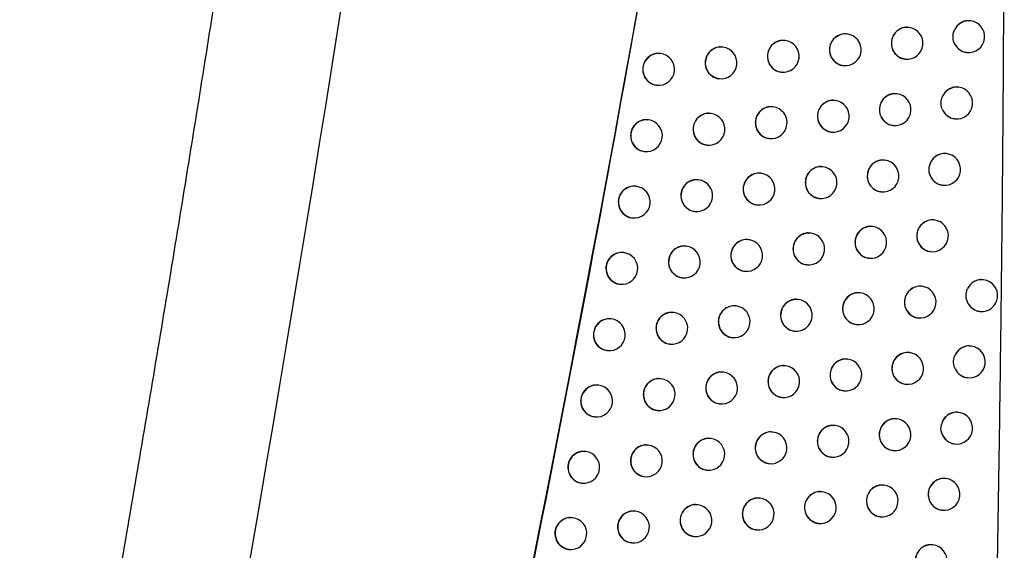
# Model space of a CAD drawing. Header units: millimetres. Extents: x 15231 to 16570, y 10019 to 11489.
# Tile 14 of 206: x 15767 to 15798, y 10642 to 10659. Entities that reach past the tile are written whole.
import ezdxf

# ---------------------------------------------------------------- set-up
doc = ezdxf.new("R2010")
doc.units = ezdxf.units.MM

msp = doc.modelspace()

# ---------------------------------------------------------------- linework, layer by layer
at = {"color": 7, "linetype": 'Continuous', "lineweight": 25}
for p, q in [((15797.175, 10659.02), (15797.166, 10659.021)), ((15793.294, 10658.606), (15793.285, 10658.607)), ((15795.238, 10658.813), (15795.229, 10658.814)), ((15791.344, 10658.401), (15791.336, 10658.402)), ((15787.425, 10657.992), (15787.418, 10657.993)), ((15789.388, 10658.196), (15789.38, 10658.197)), ((15797.05, 10658.027), (15797.056, 10658.027)), ((15795.112, 10657.82), (15795.119, 10657.82)), ((15791.218, 10657.409), (15791.225, 10657.408)), ((15793.168, 10657.614), (15793.175, 10657.613)), ((15789.262, 10657.204), (15789.269, 10657.203)), ((15787.299, 10657), (15787.306, 10656.999)), ((15794.861, 10656.727), (15794.853, 10656.728)), ((15796.8, 10656.933), (15796.792, 10656.934)), ((15792.916, 10656.52), (15792.908, 10656.521)), ((15789.008, 10656.11), (15789, 10656.111)), ((15790.965, 10656.315), (15790.957, 10656.316)), ((15787.045, 10655.907), (15787.037, 10655.907)), ((15796.675, 10655.941), (15796.681, 10655.941)), ((15792.791, 10655.528), (15792.797, 10655.528)), ((15794.736, 10655.734), (15794.742, 10655.734)), ((15790.839, 10655.323), (15790.846, 10655.322)), ((15786.919, 10654.914), (15786.926, 10654.914)), ((15788.882, 10655.118), (15788.889, 10655.118)), ((15794.481, 10654.641), (15794.472, 10654.642)), ((15796.421, 10654.848), (15796.412, 10654.849)), ((15792.534, 10654.436), (15792.526, 10654.436)), ((15788.624, 10654.026), (15788.616, 10654.027)), ((15790.582, 10654.23), (15790.574, 10654.231)), ((15786.659, 10653.822), (15786.652, 10653.823)), ((15794.355, 10653.649), (15794.362, 10653.649)), ((15796.296, 10653.856), (15796.302, 10653.855)), ((15792.409, 10653.443), (15792.415, 10653.443)), ((15788.498, 10653.034), (15788.505, 10653.033)), ((15790.456, 10653.238), (15790.463, 10653.237)), ((15786.533, 10652.83), (15786.54, 10652.829)), ((15796.037, 10652.764), (15796.028, 10652.765)), ((15794.095, 10652.557), (15794.087, 10652.558)), ((15790.194, 10652.146), (15790.186, 10652.147)), ((15792.148, 10652.351), (15792.139, 10652.352)), ((15788.235, 10651.942), (15788.227, 10651.943)), ((15795.912, 10651.772), (15795.918, 10651.771)), ((15786.27, 10651.738), (15786.262, 10651.739)), ((15793.97, 10651.565), (15793.976, 10651.564)), ((15790.068, 10651.154), (15790.075, 10651.153)), ((15792.022, 10651.359), (15792.029, 10651.358)), ((15788.109, 10650.95), (15788.116, 10650.949)), ((15797.586, 10650.887), (15797.577, 10650.888)), ((15786.144, 10650.746), (15786.151, 10650.745)), ((15795.648, 10650.68), (15795.64, 10650.681)), ((15791.757, 10650.268), (15791.748, 10650.269)), ((15793.705, 10650.474), (15793.697, 10650.475)), ((15789.802, 10650.063), (15789.794, 10650.064)), ((15785.875, 10649.655), (15785.868, 10649.656)), ((15787.842, 10649.859), (15787.834, 10649.86)), ((15795.523, 10649.688), (15795.529, 10649.687)), ((15797.461, 10649.895), (15797.467, 10649.894)), ((15793.58, 10649.482), (15793.586, 10649.481)), ((15789.676, 10649.071), (15789.683, 10649.07)), ((15791.631, 10649.276), (15791.638, 10649.275)), ((15785.749, 10648.663), (15785.756, 10648.662)), ((15787.716, 10648.867), (15787.723, 10648.866)), ((15797.194, 10648.804), (15797.185, 10648.805)), ((15793.311, 10648.391), (15793.303, 10648.392)), ((15795.255, 10648.597), (15795.247, 10648.598)), ((15791.361, 10648.186), (15791.353, 10648.187)), ((15787.444, 10647.777), (15787.436, 10647.778)), ((15789.405, 10647.981), (15789.397, 10647.982)), ((15797.069, 10647.812), (15797.075, 10647.811)), ((15785.477, 10647.573), (15785.469, 10647.574)), ((15795.13, 10647.605), (15795.136, 10647.604)), ((15791.235, 10647.194), (15791.242, 10647.193)), ((15793.186, 10647.399), (15793.192, 10647.398)), ((15789.279, 10646.989), (15789.286, 10646.988)), ((15785.351, 10646.581), (15785.358, 10646.58)), ((15787.318, 10646.785), (15787.325, 10646.784)), ((15794.858, 10646.515), (15794.849, 10646.516)), ((15796.798, 10646.722), (15796.789, 10646.723)), ((15792.912, 10646.309), (15792.904, 10646.31)), ((15789.004, 10645.899), (15788.996, 10645.9)), ((15790.961, 10646.104), (15790.953, 10646.105)), ((15787.042, 10645.695), (15787.034, 10645.696)), ((15796.673, 10645.73), (15796.679, 10645.729)), ((15785.074, 10645.492), (15785.066, 10645.493)), ((15792.787, 10645.317), (15792.793, 10645.317)), ((15794.732, 10645.523), (15794.739, 10645.523)), ((15790.835, 10645.112), (15790.842, 10645.111)), ((15786.916, 10644.703), (15786.923, 10644.702)), ((15788.878, 10644.907), (15788.885, 10644.906)), ((15796.397, 10644.641), (15796.388, 10644.642)), ((15784.948, 10644.5), (15784.955, 10644.499)), ((15794.456, 10644.434), (15794.447, 10644.435)), ((15790.556, 10644.023), (15790.548, 10644.024)), ((15792.509, 10644.229), (15792.501, 10644.23)), ((15788.599, 10643.819), (15788.591, 10643.82)), ((15784.666, 10643.412), (15784.659, 10643.412)), ((15786.635, 10643.615), (15786.627, 10643.616)), ((15794.33, 10643.442), (15794.337, 10643.442)), ((15796.272, 10643.649), (15796.278, 10643.648)), ((15792.383, 10643.236), (15792.39, 10643.236)), ((15788.473, 10642.827), (15788.48, 10642.826)), ((15790.431, 10643.031), (15790.437, 10643.03)), ((15786.509, 10642.623), (15786.516, 10642.622)), ((15795.992, 10642.561), (15795.983, 10642.562)), ((15784.54, 10642.42), (15784.547, 10642.419))]:
    msp.add_line(p, q, dxfattribs=at)
for centre, radius, start, end in [((15797.117, 10658.529), 0.494, 83.2971, 155.4243), ((15797.116, 10658.523), 0.5, 263.1656, 83.1656), ((15793.238, 10658.109), 0.5, 83.6046, 262.7266), ((15793.234, 10658.11), 0.5, 263.1656, 83.1656), ((15795.182, 10658.316), 0.5, 83.6046, 262.7266), ((15795.178, 10658.316), 0.5, 263.1656, 83.1656), ((15791.288, 10657.904), 0.5, 83.6046, 262.7266), ((15791.284, 10657.904), 0.5, 263.1656, 83.1656), ((15797.115, 10658.515), 0.492, 209.5422, 263.1087), ((15787.37, 10657.495), 0.5, 83.6046, 262.7266), ((15787.366, 10657.495), 0.5, 263.1656, 83.1656), ((15789.332, 10657.699), 0.5, 83.6046, 262.7266), ((15789.328, 10657.7), 0.5, 263.1656, 83.1656), ((15794.806, 10656.23), 0.5, 83.6046, 262.7266), ((15794.802, 10656.23), 0.5, 263.1656, 83.1656), ((15796.743, 10656.441), 0.495, 83.3543, 160.9742), ((15796.741, 10656.437), 0.5, 263.1656, 83.1656), ((15792.861, 10656.024), 0.5, 83.6046, 262.7266), ((15792.857, 10656.024), 0.5, 263.1656, 83.1656), ((15788.952, 10655.614), 0.5, 83.6046, 262.7266), ((15788.948, 10655.614), 0.5, 263.1656, 83.1656), ((15790.909, 10655.818), 0.5, 83.6046, 262.7266), ((15790.906, 10655.819), 0.5, 263.1656, 83.1656), ((15796.741, 10656.43), 0.493, 203.9342, 263.0709), ((15786.989, 10655.41), 0.5, 83.6046, 262.7266), ((15786.985, 10655.41), 0.5, 263.1656, 83.1656), ((15796.364, 10654.355), 0.496, 83.4202, 169.1722), ((15794.425, 10654.145), 0.5, 83.6046, 262.7266), ((15794.421, 10654.145), 0.5, 263.1656, 83.1656), ((15796.361, 10654.352), 0.5, 263.1656, 83.1656), ((15790.526, 10653.733), 0.5, 83.6046, 262.7266), ((15792.478, 10653.939), 0.5, 83.6046, 262.7266), ((15792.475, 10653.939), 0.5, 263.1656, 83.1656), ((15788.568, 10653.529), 0.5, 83.6046, 262.7266), ((15788.564, 10653.529), 0.5, 263.1656, 83.1656), ((15790.522, 10653.734), 0.5, 263.1656, 83.1656), ((15796.362, 10654.346), 0.494, 195.6874, 263.0168), ((15786.604, 10653.325), 0.5, 83.6046, 262.7266), ((15786.6, 10653.326), 0.5, 263.1656, 83.1656), ((15795.981, 10652.267), 0.5, 83.6046, 262.7266), ((15795.977, 10652.267), 0.5, 263.1656, 83.1656), ((15794.04, 10652.06), 0.5, 83.6046, 262.7266), ((15794.036, 10652.061), 0.5, 263.1656, 83.1656), ((15790.138, 10651.649), 0.5, 83.6046, 262.7266), ((15790.135, 10651.65), 0.5, 263.1656, 83.1656), ((15792.092, 10651.854), 0.5, 83.6046, 262.7266), ((15792.088, 10651.855), 0.5, 263.1656, 83.1656), ((15788.179, 10651.445), 0.5, 83.6046, 262.7266), ((15788.175, 10651.445), 0.5, 263.1656, 83.1656), ((15786.214, 10651.241), 0.5, 83.6046, 262.7266), ((15786.21, 10651.242), 0.5, 263.1656, 83.1656), ((15797.528, 10650.396), 0.494, 83.2922, 154.6441), ((15797.526, 10650.391), 0.5, 263.1656, 83.1656), ((15795.593, 10650.183), 0.5, 83.6046, 262.7266), ((15795.589, 10650.184), 0.5, 263.1656, 83.1656), ((15791.701, 10649.771), 0.5, 83.6046, 262.7266), ((15791.697, 10649.772), 0.5, 263.1656, 83.1656), ((15793.65, 10649.977), 0.5, 83.6046, 262.7266), ((15793.646, 10649.977), 0.5, 263.1656, 83.1656), ((15789.746, 10649.566), 0.5, 83.6046, 262.7266), ((15789.742, 10649.567), 0.5, 263.1656, 83.1656), ((15797.526, 10650.383), 0.492, 210.1756, 263.1113), ((15785.82, 10649.158), 0.5, 83.6046, 262.7266), ((15785.816, 10649.159), 0.5, 263.1656, 83.1656), ((15787.786, 10649.362), 0.5, 83.6046, 262.7266), ((15787.782, 10649.362), 0.5, 263.1656, 83.1656), ((15797.137, 10648.313), 0.495, 83.3263, 159.9004), ((15797.135, 10648.308), 0.5, 263.1656, 83.1656), ((15793.255, 10647.894), 0.5, 83.6046, 262.7266), ((15793.252, 10647.895), 0.5, 263.1656, 83.1656), ((15795.2, 10648.1), 0.5, 83.6046, 262.7266), ((15795.196, 10648.101), 0.5, 263.1656, 83.1656), ((15791.305, 10647.689), 0.5, 83.6046, 262.7266), ((15791.301, 10647.689), 0.5, 263.1656, 83.1656), ((15797.134, 10648.301), 0.493, 204.852, 263.0864), ((15787.388, 10647.28), 0.5, 83.6046, 262.7266), ((15787.384, 10647.28), 0.5, 263.1656, 83.1656), ((15789.35, 10647.484), 0.5, 83.6046, 262.7266), ((15789.346, 10647.484), 0.5, 263.1656, 83.1656), ((15785.421, 10647.076), 0.5, 83.6046, 262.7266), ((15785.417, 10647.077), 0.5, 263.1656, 83.1656), ((15794.802, 10646.019), 0.5, 83.6046, 262.7266), ((15794.798, 10646.019), 0.5, 263.1656, 83.1656), ((15796.741, 10646.229), 0.496, 83.4043, 167.2959), ((15796.738, 10646.226), 0.5, 263.1656, 83.1656), ((15792.856, 10645.812), 0.5, 83.6046, 262.7266), ((15792.853, 10645.813), 0.5, 263.1656, 83.1656), ((15788.948, 10645.402), 0.5, 83.6046, 262.7266), ((15788.945, 10645.403), 0.5, 263.1656, 83.1656), ((15790.905, 10645.607), 0.5, 83.6046, 262.7266), ((15790.901, 10645.608), 0.5, 263.1656, 83.1656), ((15796.739, 10646.22), 0.494, 197.3798, 263.0288), ((15786.986, 10645.198), 0.5, 83.6046, 262.7266), ((15786.982, 10645.199), 0.5, 263.1656, 83.1656), ((15785.018, 10644.995), 0.5, 83.6046, 262.7266), ((15785.014, 10644.996), 0.5, 263.1656, 83.1656), ((15796.341, 10644.144), 0.5, 83.6046, 262.7266), ((15796.338, 10644.145), 0.5, 263.1656, 83.1656), ((15794.4, 10643.938), 0.5, 83.6046, 262.7266), ((15794.396, 10643.938), 0.5, 263.1656, 83.1656), ((15790.501, 10643.526), 0.5, 83.6046, 262.7266), ((15790.497, 10643.527), 0.5, 263.1656, 83.1656), ((15792.453, 10643.732), 0.5, 83.6046, 262.7266), ((15792.449, 10643.732), 0.5, 263.1656, 83.1656), ((15788.543, 10643.322), 0.5, 83.6046, 262.7266), ((15788.539, 10643.322), 0.5, 263.1656, 83.1656), ((15784.611, 10642.915), 0.5, 83.6046, 262.7266), ((15784.607, 10642.915), 0.5, 263.1656, 83.1656), ((15786.579, 10643.118), 0.5, 83.6046, 262.7266), ((15786.576, 10643.118), 0.5, 263.1656, 83.1656), ((15795.936, 10642.064), 0.5, 83.6046, 262.7266), ((15795.932, 10642.064), 0.5, 263.1656, 83.1656)]:
    msp.add_arc(centre, radius, start, end, dxfattribs=at)
for points, knots in [([(15767.278, 10624.279), (15767.493, 10625.421), (15767.922, 10627.706), (15768.554, 10631.136), (15769.176, 10634.568), (15769.788, 10638.001), (15770.391, 10641.437), (15770.983, 10644.874), (15771.565, 10648.312), (15772.137, 10651.753), (15772.699, 10655.195), (15773.251, 10658.639), (15773.793, 10662.084), (15774.325, 10665.532), (15774.847, 10668.981), (15775.359, 10672.432), (15775.861, 10675.884), (15776.517, 10680.487), (15777.31, 10686.243), (15778.223, 10693.152), (15779.095, 10700.066), (15779.926, 10706.985), (15780.717, 10713.908), (15781.468, 10720.836), (15782.18, 10727.767), (15782.621, 10732.392), (15782.842, 10734.704)], [0, 0, 0, 0, 0.031265, 0.062529, 0.093792, 0.125055, 0.156317, 0.187579, 0.218842, 0.250105, 0.281369, 0.312634, 0.3439, 0.375168, 0.406437, 0.437709, 0.468983, 0.50026, 0.562744, 0.625219, 0.687688, 0.750151, 0.812612, 0.875072, 0.937534, 1, 1, 1, 1]), ([(15792.307, 10693.969), (15790.432, 10681.867), (15787.562, 10663.345), (15782.959, 10639.376), (15780.392, 10627.492), (15779.197, 10621.959)], [0, 0, 0, 0, 0.501808, 0.768037, 1, 1, 1, 1]), ([(15797.768, 10630.043), (15797.798, 10631.262), (15797.857, 10633.683), (15797.934, 10637.288), (15798.003, 10640.839), (15798.062, 10644.337), (15798.131, 10649.114), (15798.199, 10655.131), (15798.223, 10660), (15798.235, 10662.405)], [0, 0, 0, 0, 0.113065, 0.224467, 0.334206, 0.442284, 0.5487, 0.777078, 1, 1, 1, 1]), ([(15797.165, 10659.014), (15797.146, 10659.018), (15797.073, 10659.034), (15796.942, 10659.001), (15796.797, 10658.919), (15796.709, 10658.818), (15796.676, 10658.751), (15796.668, 10658.734)], [0, 0, 0, 0, 0.097635, 0.369002, 0.640386, 0.910703, 1, 1, 1, 1]), ([(15793.284, 10658.601), (15793.264, 10658.605), (15793.19, 10658.62), (15793.058, 10658.588), (15792.912, 10658.506), (15792.802, 10658.376), (15792.746, 10658.236), (15792.74, 10658.145), (15792.738, 10658.11)], [0, 0, 0, 0, 0.074619, 0.275082, 0.47553, 0.675653, 0.875305, 1, 1, 1, 1]), ([(15795.228, 10658.807), (15795.208, 10658.811), (15795.135, 10658.826), (15795.003, 10658.794), (15794.857, 10658.712), (15794.747, 10658.582), (15794.691, 10658.442), (15794.685, 10658.351), (15794.683, 10658.316)], [0, 0, 0, 0, 0.073692, 0.274635, 0.47557, 0.675969, 0.87557, 1, 1, 1, 1]), ([(15791.335, 10658.395), (15791.314, 10658.399), (15791.24, 10658.415), (15791.107, 10658.382), (15790.961, 10658.3), (15790.851, 10658.17), (15790.794, 10658.031), (15790.788, 10657.94), (15790.786, 10657.905)], [0, 0, 0, 0, 0.075311, 0.27541, 0.475497, 0.67542, 0.875113, 1, 1, 1, 1]), ([(15794.683, 10658.316), (15794.688, 10658.26), (15794.699, 10658.148), (15794.782, 10657.998), (15794.905, 10657.888), (15795.023, 10657.828), (15795.095, 10657.827), (15795.113, 10657.827)], [0, 0, 0, 0, 0.23108, 0.462148, 0.693564, 0.925832, 1, 1, 1, 1]), ([(15796.687, 10658.273), (15796.7, 10658.252), (15796.742, 10658.184), (15796.843, 10658.095), (15796.961, 10658.035), (15797.033, 10658.034), (15797.05, 10658.034)], [0, 0, 0, 0, 0.157603, 0.51857, 0.881565, 1, 1, 1, 1]), ([(15787.417, 10657.986), (15787.396, 10657.99), (15787.321, 10658.006), (15787.188, 10657.973), (15787.041, 10657.891), (15786.93, 10657.762), (15786.873, 10657.623), (15786.867, 10657.531), (15786.865, 10657.496)], [0, 0, 0, 0, 0.076049, 0.275783, 0.475516, 0.675245, 0.87497, 1, 1, 1, 1]), ([(15789.379, 10658.19), (15789.358, 10658.195), (15789.283, 10658.21), (15789.151, 10658.177), (15789.004, 10658.095), (15788.893, 10657.966), (15788.836, 10657.826), (15788.831, 10657.735), (15788.828, 10657.7)], [0, 0, 0, 0, 0.0757818, 0.2756379, 0.4754876, 0.675281, 0.8749994, 1, 1, 1, 1]), ([(15792.738, 10658.11), (15792.743, 10658.054), (15792.753, 10657.942), (15792.837, 10657.792), (15792.961, 10657.681), (15793.079, 10657.622), (15793.151, 10657.621), (15793.169, 10657.62)], [0, 0, 0, 0, 0.231559, 0.463112, 0.69486, 0.927104, 1, 1, 1, 1]), ([(15788.828, 10657.7), (15788.834, 10657.644), (15788.844, 10657.532), (15788.929, 10657.381), (15789.054, 10657.271), (15789.173, 10657.212), (15789.245, 10657.21), (15789.262, 10657.21)], [0, 0, 0, 0, 0.232144, 0.464287, 0.696445, 0.928671, 1, 1, 1, 1]), ([(15790.786, 10657.905), (15790.791, 10657.849), (15790.802, 10657.736), (15790.886, 10657.586), (15791.011, 10657.476), (15791.129, 10657.416), (15791.201, 10657.415), (15791.218, 10657.415)], [0, 0, 0, 0, 0.231913, 0.463823, 0.695817, 0.928045, 1, 1, 1, 1]), ([(15786.865, 10657.496), (15786.87, 10657.44), (15786.881, 10657.328), (15786.966, 10657.177), (15787.091, 10657.067), (15787.21, 10657.008), (15787.283, 10657.006), (15787.3, 10657.006)], [0, 0, 0, 0, 0.232253, 0.464507, 0.696755, 0.928998, 1, 1, 1, 1]), ([(15794.852, 10656.721), (15794.832, 10656.725), (15794.758, 10656.741), (15794.627, 10656.708), (15794.481, 10656.626), (15794.371, 10656.496), (15794.314, 10656.356), (15794.309, 10656.265), (15794.306, 10656.23)], [0, 0, 0, 0, 0.073919, 0.274747, 0.475565, 0.675898, 0.87551, 1, 1, 1, 1]), ([(15796.791, 10656.928), (15796.771, 10656.932), (15796.698, 10656.947), (15796.567, 10656.915), (15796.422, 10656.833), (15796.323, 10656.719), (15796.288, 10656.635), (15796.275, 10656.603)], [0, 0, 0, 0, 0.090981, 0.342614, 0.594257, 0.844989, 1, 1, 1, 1]), ([(15792.907, 10656.515), (15792.887, 10656.519), (15792.813, 10656.534), (15792.681, 10656.502), (15792.535, 10656.42), (15792.424, 10656.29), (15792.368, 10656.151), (15792.362, 10656.059), (15792.36, 10656.024)], [0, 0, 0, 0, 0.074781, 0.275161, 0.475526, 0.675603, 0.875263, 1, 1, 1, 1]), ([(15788.999, 10656.105), (15788.978, 10656.109), (15788.903, 10656.124), (15788.771, 10656.092), (15788.624, 10656.01), (15788.513, 10655.88), (15788.456, 10655.741), (15788.451, 10655.65), (15788.448, 10655.615)], [0, 0, 0, 0, 0.075843, 0.27567, 0.475491, 0.675269, 0.87499, 1, 1, 1, 1]), ([(15790.956, 10656.309), (15790.936, 10656.314), (15790.861, 10656.329), (15790.729, 10656.296), (15790.582, 10656.214), (15790.472, 10656.085), (15790.415, 10655.945), (15790.409, 10655.854), (15790.407, 10655.819)], [0, 0, 0, 0, 0.075417, 0.275463, 0.475497, 0.67539, 0.875088, 1, 1, 1, 1]), ([(15794.306, 10656.23), (15794.312, 10656.174), (15794.322, 10656.062), (15794.405, 10655.912), (15794.529, 10655.802), (15794.647, 10655.742), (15794.719, 10655.741), (15794.736, 10655.741)], [0, 0, 0, 0, 0.231194, 0.462378, 0.693874, 0.926139, 1, 1, 1, 1]), ([(15796.29, 10656.23), (15796.309, 10656.194), (15796.354, 10656.109), (15796.469, 10656.009), (15796.586, 10655.949), (15796.658, 10655.948), (15796.676, 10655.947)], [0, 0, 0, 0, 0.238123, 0.564925, 0.893406, 1, 1, 1, 1]), ([(15787.036, 10655.901), (15787.015, 10655.905), (15786.94, 10655.92), (15786.807, 10655.888), (15786.66, 10655.806), (15786.549, 10655.676), (15786.492, 10655.537), (15786.486, 10655.446), (15786.484, 10655.411)], [0, 0, 0, 0, 0.0760733, 0.2757999, 0.475526, 0.6752505, 0.8749737, 1, 1, 1, 1]), ([(15790.407, 10655.819), (15790.412, 10655.763), (15790.423, 10655.651), (15790.507, 10655.5), (15790.632, 10655.39), (15790.751, 10655.331), (15790.823, 10655.329), (15790.84, 10655.329)], [0, 0, 0, 0, 0.231964, 0.463927, 0.695957, 0.928185, 1, 1, 1, 1]), ([(15792.36, 10656.024), (15792.365, 10655.968), (15792.376, 10655.856), (15792.459, 10655.706), (15792.583, 10655.596), (15792.702, 10655.536), (15792.774, 10655.535), (15792.791, 10655.534)], [0, 0, 0, 0, 0.23164, 0.463274, 0.695079, 0.927321, 1, 1, 1, 1]), ([(15788.448, 10655.615), (15788.454, 10655.559), (15788.464, 10655.446), (15788.549, 10655.296), (15788.674, 10655.185), (15788.793, 10655.126), (15788.865, 10655.125), (15788.882, 10655.124)], [0, 0, 0, 0, 0.23217, 0.46434, 0.696519, 0.928747, 1, 1, 1, 1]), ([(15786.484, 10655.411), (15786.489, 10655.355), (15786.5, 10655.242), (15786.585, 10655.092), (15786.71, 10654.981), (15786.83, 10654.922), (15786.902, 10654.921), (15786.919, 10654.92)], [0, 0, 0, 0, 0.232259, 0.464519, 0.696774, 0.929022, 1, 1, 1, 1]), ([(15796.411, 10654.843), (15796.392, 10654.847), (15796.318, 10654.862), (15796.187, 10654.83), (15796.041, 10654.748), (15795.931, 10654.617), (15795.888, 10654.508), (15795.877, 10654.451), (15795.876, 10654.448)], [0, 0, 0, 0, 0.082598, 0.31, 0.537405, 0.764056, 0.989563, 1, 1, 1, 1]), ([(15794.471, 10654.636), (15794.451, 10654.64), (15794.377, 10654.655), (15794.246, 10654.623), (15794.1, 10654.541), (15793.99, 10654.411), (15793.933, 10654.271), (15793.927, 10654.18), (15793.925, 10654.145)], [0, 0, 0, 0, 0.07413, 0.274852, 0.475561, 0.675831, 0.875453, 1, 1, 1, 1]), ([(15790.573, 10654.225), (15790.552, 10654.229), (15790.478, 10654.244), (15790.345, 10654.211), (15790.199, 10654.13), (15790.089, 10654), (15790.032, 10653.861), (15790.026, 10653.769), (15790.024, 10653.734)], [0, 0, 0, 0, 0.0755147, 0.2755108, 0.4754964, 0.6753636, 0.8750664, 1, 1, 1, 1]), ([(15792.525, 10654.43), (15792.505, 10654.434), (15792.43, 10654.449), (15792.298, 10654.417), (15792.152, 10654.335), (15792.042, 10654.205), (15791.985, 10654.066), (15791.98, 10653.974), (15791.977, 10653.939)], [0, 0, 0, 0, 0.074931, 0.275234, 0.475523, 0.675557, 0.875225, 1, 1, 1, 1]), ([(15788.615, 10654.02), (15788.594, 10654.024), (15788.519, 10654.04), (15788.386, 10654.007), (15788.239, 10653.925), (15788.129, 10653.795), (15788.072, 10653.656), (15788.066, 10653.565), (15788.064, 10653.53)], [0, 0, 0, 0, 0.075897, 0.275699, 0.475496, 0.67526, 0.874983, 1, 1, 1, 1]), ([(15791.977, 10653.939), (15791.983, 10653.883), (15791.993, 10653.771), (15792.077, 10653.621), (15792.201, 10653.511), (15792.32, 10653.451), (15792.392, 10653.45), (15792.409, 10653.449)], [0, 0, 0, 0, 0.231714, 0.463424, 0.695281, 0.927521, 1, 1, 1, 1]), ([(15793.925, 10654.145), (15793.93, 10654.089), (15793.941, 10653.977), (15794.024, 10653.827), (15794.148, 10653.717), (15794.266, 10653.657), (15794.338, 10653.656), (15794.356, 10653.655)], [0, 0, 0, 0, 0.2313005, 0.4625918, 0.6941631, 0.9264245, 1, 1, 1, 1]), ([(15795.886, 10654.212), (15795.889, 10654.204), (15795.907, 10654.142), (15795.965, 10654.034), (15796.089, 10653.924), (15796.206, 10653.864), (15796.279, 10653.863), (15796.296, 10653.862)], [0, 0, 0, 0, 0.045563, 0.331873, 0.61874, 0.906951, 1, 1, 1, 1]), ([(15786.651, 10653.816), (15786.63, 10653.82), (15786.555, 10653.836), (15786.421, 10653.803), (15786.274, 10653.721), (15786.163, 10653.592), (15786.106, 10653.453), (15786.1, 10653.361), (15786.098, 10653.326)], [0, 0, 0, 0, 0.076093, 0.275815, 0.475536, 0.675258, 0.874979, 1, 1, 1, 1]), ([(15790.024, 10653.734), (15790.029, 10653.678), (15790.039, 10653.566), (15790.124, 10653.416), (15790.248, 10653.305), (15790.367, 10653.246), (15790.439, 10653.245), (15790.456, 10653.244)], [0, 0, 0, 0, 0.232011, 0.464021, 0.696085, 0.928313, 1, 1, 1, 1]), ([(15786.098, 10653.326), (15786.103, 10653.27), (15786.114, 10653.158), (15786.199, 10653.007), (15786.325, 10652.897), (15786.444, 10652.838), (15786.517, 10652.836), (15786.534, 10652.836)], [0, 0, 0, 0, 0.232263, 0.464525, 0.696786, 0.92904, 1, 1, 1, 1]), ([(15788.064, 10653.53), (15788.069, 10653.474), (15788.08, 10653.362), (15788.164, 10653.211), (15788.29, 10653.101), (15788.409, 10653.041), (15788.481, 10653.04), (15788.498, 10653.04)], [0, 0, 0, 0, 0.232193, 0.464386, 0.696583, 0.928814, 1, 1, 1, 1]), ([(15796.027, 10652.758), (15796.008, 10652.762), (15795.934, 10652.778), (15795.803, 10652.745), (15795.657, 10652.663), (15795.547, 10652.533), (15795.491, 10652.393), (15795.485, 10652.302), (15795.483, 10652.267)], [0, 0, 0, 0, 0.073364, 0.274478, 0.475592, 0.676095, 0.875677, 1, 1, 1, 1]), ([(15794.086, 10652.552), (15794.066, 10652.556), (15793.992, 10652.571), (15793.86, 10652.538), (15793.714, 10652.457), (15793.604, 10652.326), (15793.548, 10652.187), (15793.542, 10652.096), (15793.54, 10652.061)], [0, 0, 0, 0, 0.074327, 0.274948, 0.475556, 0.675769, 0.875401, 1, 1, 1, 1]), ([(15790.185, 10652.141), (15790.165, 10652.145), (15790.09, 10652.16), (15789.957, 10652.127), (15789.811, 10652.046), (15789.701, 10651.916), (15789.644, 10651.777), (15789.638, 10651.685), (15789.636, 10651.65)], [0, 0, 0, 0, 0.0756027, 0.2755544, 0.4754967, 0.67534, 0.8750473, 1, 1, 1, 1]), ([(15792.138, 10652.346), (15792.118, 10652.35), (15792.044, 10652.365), (15791.912, 10652.333), (15791.766, 10652.251), (15791.655, 10652.121), (15791.599, 10651.981), (15791.593, 10651.89), (15791.59, 10651.855)], [0, 0, 0, 0, 0.075068, 0.275301, 0.47552, 0.675515, 0.87519, 1, 1, 1, 1]), ([(15795.483, 10652.267), (15795.488, 10652.211), (15795.499, 10652.099), (15795.582, 10651.95), (15795.704, 10651.839), (15795.823, 10651.78), (15795.895, 10651.778), (15795.912, 10651.778)], [0, 0, 0, 0, 0.230901, 0.461789, 0.693084, 0.925366, 1, 1, 1, 1]), ([(15788.226, 10651.936), (15788.205, 10651.94), (15788.13, 10651.956), (15787.997, 10651.923), (15787.851, 10651.841), (15787.74, 10651.712), (15787.683, 10651.572), (15787.677, 10651.481), (15787.675, 10651.446)], [0, 0, 0, 0, 0.075944, 0.275724, 0.475501, 0.675254, 0.874978, 1, 1, 1, 1]), ([(15791.59, 10651.855), (15791.596, 10651.799), (15791.606, 10651.687), (15791.69, 10651.537), (15791.815, 10651.426), (15791.933, 10651.367), (15792.005, 10651.366), (15792.022, 10651.365)], [0, 0, 0, 0, 0.2317826, 0.4635611, 0.6954666, 0.9277053, 1, 1, 1, 1]), ([(15793.54, 10652.061), (15793.545, 10652.005), (15793.555, 10651.893), (15793.639, 10651.743), (15793.763, 10651.632), (15793.881, 10651.573), (15793.953, 10651.571), (15793.97, 10651.571)], [0, 0, 0, 0, 0.231399, 0.462791, 0.694431, 0.92669, 1, 1, 1, 1]), ([(15786.261, 10651.732), (15786.24, 10651.737), (15786.165, 10651.752), (15786.031, 10651.719), (15785.884, 10651.638), (15785.773, 10651.508), (15785.716, 10651.369), (15785.71, 10651.278), (15785.708, 10651.243)], [0, 0, 0, 0, 0.076107, 0.275827, 0.475547, 0.675267, 0.874987, 1, 1, 1, 1]), ([(15787.675, 10651.446), (15787.68, 10651.39), (15787.691, 10651.278), (15787.775, 10651.127), (15787.901, 10651.017), (15788.02, 10650.957), (15788.092, 10650.956), (15788.109, 10650.956)], [0, 0, 0, 0, 0.232212, 0.464425, 0.696638, 0.928871, 1, 1, 1, 1]), ([(15789.636, 10651.65), (15789.641, 10651.594), (15789.651, 10651.482), (15789.736, 10651.332), (15789.861, 10651.221), (15789.98, 10651.162), (15790.052, 10651.161), (15790.069, 10651.16)], [0, 0, 0, 0, 0.232053, 0.464105, 0.696199, 0.928428, 1, 1, 1, 1]), ([(15785.708, 10651.243), (15785.713, 10651.186), (15785.724, 10651.074), (15785.809, 10650.924), (15785.935, 10650.813), (15786.054, 10650.754), (15786.127, 10650.752), (15786.144, 10650.752)], [0, 0, 0, 0, 0.232263, 0.464527, 0.696791, 0.92905, 1, 1, 1, 1]), ([(15797.576, 10650.882), (15797.557, 10650.886), (15797.483, 10650.901), (15797.352, 10650.869), (15797.207, 10650.787), (15797.122, 10650.687), (15797.089, 10650.622), (15797.081, 10650.608)], [0, 0, 0, 0, 0.098675, 0.373049, 0.647448, 0.920759, 1, 1, 1, 1]), ([(15795.639, 10650.675), (15795.619, 10650.679), (15795.546, 10650.694), (15795.414, 10650.661), (15795.268, 10650.58), (15795.158, 10650.449), (15795.102, 10650.31), (15795.096, 10650.219), (15795.094, 10650.184)], [0, 0, 0, 0, 0.073611, 0.274602, 0.475588, 0.676017, 0.875611, 1, 1, 1, 1]), ([(15791.747, 10650.262), (15791.727, 10650.267), (15791.653, 10650.282), (15791.52, 10650.249), (15791.374, 10650.167), (15791.264, 10650.037), (15791.207, 10649.898), (15791.201, 10649.807), (15791.199, 10649.772)], [0, 0, 0, 0, 0.0751948, 0.2753627, 0.4755171, 0.6754765, 0.8751585, 1, 1, 1, 1]), ([(15793.696, 10650.468), (15793.676, 10650.472), (15793.602, 10650.488), (15793.47, 10650.455), (15793.324, 10650.373), (15793.214, 10650.243), (15793.157, 10650.104), (15793.152, 10650.013), (15793.149, 10649.977)], [0, 0, 0, 0, 0.0745091, 0.2750374, 0.4755517, 0.6757119, 0.8753532, 1, 1, 1, 1]), ([(15789.793, 10650.057), (15789.772, 10650.062), (15789.698, 10650.077), (15789.565, 10650.044), (15789.419, 10649.962), (15789.308, 10649.833), (15789.251, 10649.693), (15789.245, 10649.602), (15789.243, 10649.567)], [0, 0, 0, 0, 0.075682, 0.275594, 0.475498, 0.67532, 0.875031, 1, 1, 1, 1]), ([(15793.149, 10649.977), (15793.155, 10649.921), (15793.165, 10649.809), (15793.249, 10649.659), (15793.373, 10649.549), (15793.491, 10649.489), (15793.563, 10649.488), (15793.58, 10649.488)], [0, 0, 0, 0, 0.231491, 0.462975, 0.69468, 0.926936, 1, 1, 1, 1]), ([(15795.094, 10650.184), (15795.099, 10650.128), (15795.11, 10650.016), (15795.193, 10649.866), (15795.316, 10649.755), (15795.434, 10649.696), (15795.506, 10649.694), (15795.524, 10649.694)], [0, 0, 0, 0, 0.231026, 0.46204, 0.693423, 0.925702, 1, 1, 1, 1]), ([(15797.1, 10650.135), (15797.112, 10650.117), (15797.154, 10650.051), (15797.254, 10649.963), (15797.371, 10649.903), (15797.443, 10649.902), (15797.461, 10649.901)], [0, 0, 0, 0, 0.1474164, 0.5126942, 0.8800587, 1, 1, 1, 1]), ([(15785.867, 10649.65), (15785.846, 10649.654), (15785.771, 10649.669), (15785.637, 10649.636), (15785.49, 10649.555), (15785.379, 10649.425), (15785.322, 10649.286), (15785.316, 10649.195), (15785.314, 10649.16)], [0, 0, 0, 0, 0.076117, 0.275838, 0.475559, 0.675279, 0.874996, 1, 1, 1, 1]), ([(15787.833, 10649.853), (15787.812, 10649.857), (15787.737, 10649.873), (15787.604, 10649.84), (15787.457, 10649.758), (15787.347, 10649.629), (15787.289, 10649.489), (15787.284, 10649.398), (15787.281, 10649.363)], [0, 0, 0, 0, 0.075985, 0.275747, 0.475507, 0.67525, 0.874975, 1, 1, 1, 1]), ([(15791.199, 10649.772), (15791.204, 10649.716), (15791.215, 10649.604), (15791.299, 10649.453), (15791.423, 10649.343), (15791.542, 10649.284), (15791.614, 10649.282), (15791.631, 10649.282)], [0, 0, 0, 0, 0.231845, 0.463687, 0.695637, 0.927874, 1, 1, 1, 1]), ([(15787.281, 10649.363), (15787.287, 10649.307), (15787.297, 10649.195), (15787.382, 10649.044), (15787.507, 10648.934), (15787.627, 10648.874), (15787.699, 10648.873), (15787.716, 10648.873)], [0, 0, 0, 0, 0.2322284, 0.4644569, 0.6966829, 0.9289196, 1, 1, 1, 1]), ([(15789.243, 10649.567), (15789.248, 10649.511), (15789.259, 10649.399), (15789.343, 10649.248), (15789.468, 10649.138), (15789.587, 10649.079), (15789.659, 10649.077), (15789.676, 10649.077)], [0, 0, 0, 0, 0.23209, 0.46418, 0.696301, 0.928531, 1, 1, 1, 1]), ([(15785.314, 10649.16), (15785.319, 10649.104), (15785.33, 10648.991), (15785.415, 10648.841), (15785.541, 10648.73), (15785.66, 10648.671), (15785.733, 10648.67), (15785.75, 10648.669)], [0, 0, 0, 0, 0.232262, 0.464523, 0.696789, 0.929054, 1, 1, 1, 1]), ([(15797.184, 10648.799), (15797.165, 10648.803), (15797.092, 10648.818), (15796.96, 10648.786), (15796.815, 10648.704), (15796.719, 10648.592), (15796.684, 10648.512), (15796.672, 10648.483)], [0, 0, 0, 0, 0.0922533, 0.347516, 0.6027943, 0.8571403, 1, 1, 1, 1]), ([(15793.302, 10648.386), (15793.282, 10648.39), (15793.207, 10648.405), (15793.076, 10648.372), (15792.93, 10648.291), (15792.82, 10648.16), (15792.763, 10648.021), (15792.757, 10647.93), (15792.755, 10647.895)], [0, 0, 0, 0, 0.074678, 0.27512, 0.475547, 0.675659, 0.875309, 1, 1, 1, 1]), ([(15795.246, 10648.592), (15795.226, 10648.596), (15795.152, 10648.611), (15795.021, 10648.579), (15794.875, 10648.497), (15794.765, 10648.367), (15794.709, 10648.227), (15794.703, 10648.136), (15794.701, 10648.101)], [0, 0, 0, 0, 0.0738419, 0.2747166, 0.4755836, 0.6759445, 0.8755491, 1, 1, 1, 1]), ([(15791.352, 10648.18), (15791.331, 10648.184), (15791.257, 10648.199), (15791.125, 10648.167), (15790.978, 10648.085), (15790.868, 10647.955), (15790.811, 10647.816), (15790.806, 10647.725), (15790.803, 10647.69)], [0, 0, 0, 0, 0.075311, 0.275419, 0.475515, 0.675442, 0.87513, 1, 1, 1, 1]), ([(15794.701, 10648.101), (15794.706, 10648.045), (15794.716, 10647.933), (15794.8, 10647.783), (15794.923, 10647.673), (15795.041, 10647.613), (15795.113, 10647.612), (15795.13, 10647.611)], [0, 0, 0, 0, 0.2311426, 0.4622742, 0.6937397, 0.926015, 1, 1, 1, 1]), ([(15796.687, 10648.093), (15796.705, 10648.06), (15796.75, 10647.978), (15796.862, 10647.88), (15796.979, 10647.82), (15797.052, 10647.819), (15797.069, 10647.818)], [0, 0, 0, 0, 0.225909, 0.557901, 0.89163, 1, 1, 1, 1]), ([(15787.435, 10647.771), (15787.414, 10647.775), (15787.339, 10647.79), (15787.206, 10647.758), (15787.059, 10647.676), (15786.949, 10647.546), (15786.891, 10647.407), (15786.886, 10647.316), (15786.883, 10647.281)], [0, 0, 0, 0, 0.0760199, 0.2757675, 0.4755133, 0.6752491, 0.8749735, 1, 1, 1, 1]), ([(15789.396, 10647.975), (15789.376, 10647.979), (15789.301, 10647.995), (15789.168, 10647.962), (15789.022, 10647.88), (15788.911, 10647.75), (15788.854, 10647.611), (15788.848, 10647.52), (15788.846, 10647.485)], [0, 0, 0, 0, 0.075753, 0.27563, 0.475499, 0.675302, 0.875017, 1, 1, 1, 1]), ([(15792.755, 10647.895), (15792.76, 10647.839), (15792.771, 10647.727), (15792.854, 10647.577), (15792.978, 10647.466), (15793.097, 10647.407), (15793.169, 10647.405), (15793.186, 10647.405)], [0, 0, 0, 0, 0.231576, 0.463146, 0.694911, 0.927164, 1, 1, 1, 1]), ([(15785.468, 10647.567), (15785.447, 10647.572), (15785.372, 10647.587), (15785.239, 10647.554), (15785.091, 10647.473), (15784.98, 10647.343), (15784.923, 10647.204), (15784.917, 10647.113), (15784.915, 10647.078)], [0, 0, 0, 0, 0.076123, 0.275848, 0.475572, 0.675292, 0.875006, 1, 1, 1, 1]), ([(15788.846, 10647.485), (15788.851, 10647.429), (15788.862, 10647.317), (15788.947, 10647.166), (15789.071, 10647.056), (15789.191, 10646.996), (15789.263, 10646.995), (15789.28, 10646.995)], [0, 0, 0, 0, 0.2321233, 0.4642459, 0.6963921, 0.9286224, 1, 1, 1, 1]), ([(15790.803, 10647.69), (15790.809, 10647.634), (15790.819, 10647.521), (15790.903, 10647.371), (15791.028, 10647.261), (15791.146, 10647.201), (15791.219, 10647.2), (15791.236, 10647.2)], [0, 0, 0, 0, 0.231902, 0.463802, 0.695792, 0.928028, 1, 1, 1, 1]), ([(15786.883, 10647.281), (15786.889, 10647.225), (15786.899, 10647.113), (15786.984, 10646.962), (15787.11, 10646.852), (15787.229, 10646.792), (15787.301, 10646.791), (15787.318, 10646.791)], [0, 0, 0, 0, 0.232241, 0.4644822, 0.6967194, 0.9289597, 1, 1, 1, 1]), ([(15784.915, 10647.078), (15784.92, 10647.022), (15784.931, 10646.909), (15785.016, 10646.759), (15785.142, 10646.648), (15785.262, 10646.589), (15785.334, 10646.587), (15785.351, 10646.587)], [0, 0, 0, 0, 0.232257, 0.464515, 0.696781, 0.929053, 1, 1, 1, 1]), ([(15794.848, 10646.51), (15794.828, 10646.514), (15794.755, 10646.529), (15794.623, 10646.497), (15794.477, 10646.415), (15794.367, 10646.285), (15794.311, 10646.145), (15794.305, 10646.054), (15794.303, 10646.019)], [0, 0, 0, 0, 0.074057, 0.274823, 0.475579, 0.675876, 0.875491, 1, 1, 1, 1]), ([(15796.788, 10646.717), (15796.769, 10646.721), (15796.695, 10646.736), (15796.564, 10646.704), (15796.419, 10646.622), (15796.307, 10646.494), (15796.273, 10646.389), (15796.257, 10646.338)], [0, 0, 0, 0, 0.084422, 0.316947, 0.549481, 0.781235, 1, 1, 1, 1]), ([(15792.903, 10646.304), (15792.883, 10646.308), (15792.808, 10646.323), (15792.677, 10646.291), (15792.53, 10646.209), (15792.42, 10646.079), (15792.364, 10645.939), (15792.358, 10645.848), (15792.356, 10645.813)], [0, 0, 0, 0, 0.074834, 0.275196, 0.475543, 0.675609, 0.875268, 1, 1, 1, 1]), ([(15788.995, 10645.894), (15788.975, 10645.898), (15788.9, 10645.913), (15788.767, 10645.88), (15788.62, 10645.799), (15788.51, 10645.669), (15788.453, 10645.53), (15788.447, 10645.439), (15788.445, 10645.404)], [0, 0, 0, 0, 0.075817, 0.275662, 0.475501, 0.675288, 0.875005, 1, 1, 1, 1]), ([(15790.952, 10646.098), (15790.931, 10646.103), (15790.857, 10646.118), (15790.724, 10646.085), (15790.578, 10646.003), (15790.468, 10645.873), (15790.411, 10645.734), (15790.405, 10645.643), (15790.403, 10645.608)], [0, 0, 0, 0, 0.0754163, 0.2754705, 0.4755128, 0.6754104, 0.8751044, 1, 1, 1, 1]), ([(15794.303, 10646.019), (15794.308, 10645.963), (15794.318, 10645.851), (15794.402, 10645.701), (15794.525, 10645.591), (15794.643, 10645.531), (15794.715, 10645.53), (15794.733, 10645.529)], [0, 0, 0, 0, 0.231251, 0.462493, 0.694035, 0.926307, 1, 1, 1, 1]), ([(15796.267, 10646.072), (15796.268, 10646.068), (15796.287, 10646.012), (15796.342, 10645.908), (15796.465, 10645.798), (15796.583, 10645.738), (15796.655, 10645.737), (15796.673, 10645.736)], [0, 0, 0, 0, 0.020705, 0.31443, 0.608742, 0.904461, 1, 1, 1, 1]), ([(15787.033, 10645.69), (15787.012, 10645.694), (15786.937, 10645.709), (15786.804, 10645.676), (15786.657, 10645.595), (15786.546, 10645.465), (15786.489, 10645.326), (15786.483, 10645.235), (15786.481, 10645.2)], [0, 0, 0, 0, 0.076049, 0.275785, 0.475521, 0.67525, 0.874974, 1, 1, 1, 1]), ([(15790.403, 10645.608), (15790.408, 10645.552), (15790.419, 10645.44), (15790.503, 10645.289), (15790.628, 10645.179), (15790.746, 10645.12), (15790.819, 10645.118), (15790.836, 10645.118)], [0, 0, 0, 0, 0.231954, 0.463906, 0.695933, 0.928169, 1, 1, 1, 1]), ([(15792.356, 10645.813), (15792.361, 10645.757), (15792.371, 10645.645), (15792.455, 10645.495), (15792.579, 10645.384), (15792.698, 10645.325), (15792.77, 10645.324), (15792.787, 10645.323)], [0, 0, 0, 0, 0.231655, 0.463303, 0.695123, 0.927374, 1, 1, 1, 1]), ([(15785.065, 10645.486), (15785.044, 10645.49), (15784.969, 10645.506), (15784.835, 10645.473), (15784.688, 10645.391), (15784.577, 10645.262), (15784.52, 10645.123), (15784.514, 10645.032), (15784.512, 10644.996)], [0, 0, 0, 0, 0.076125, 0.275855, 0.475585, 0.675308, 0.875018, 1, 1, 1, 1]), ([(15788.445, 10645.404), (15788.45, 10645.347), (15788.461, 10645.235), (15788.545, 10645.085), (15788.67, 10644.974), (15788.789, 10644.915), (15788.862, 10644.914), (15788.879, 10644.913)], [0, 0, 0, 0, 0.232152, 0.464304, 0.696472, 0.928704, 1, 1, 1, 1]), ([(15784.512, 10644.996), (15784.517, 10644.94), (15784.528, 10644.828), (15784.613, 10644.677), (15784.739, 10644.567), (15784.858, 10644.508), (15784.931, 10644.506), (15784.948, 10644.506)], [0, 0, 0, 0, 0.232251, 0.464502, 0.696768, 0.929045, 1, 1, 1, 1]), ([(15786.481, 10645.2), (15786.486, 10645.144), (15786.497, 10645.031), (15786.582, 10644.881), (15786.707, 10644.77), (15786.827, 10644.711), (15786.899, 10644.71), (15786.916, 10644.709)], [0, 0, 0, 0, 0.232251, 0.464501, 0.696748, 0.928992, 1, 1, 1, 1]), ([(15796.387, 10644.635), (15796.368, 10644.64), (15796.294, 10644.655), (15796.163, 10644.622), (15796.017, 10644.541), (15795.907, 10644.41), (15795.851, 10644.271), (15795.845, 10644.18), (15795.843, 10644.145)], [0, 0, 0, 0, 0.073337, 0.27447, 0.475605, 0.676122, 0.875701, 1, 1, 1, 1]), ([(15794.446, 10644.429), (15794.426, 10644.433), (15794.352, 10644.448), (15794.221, 10644.416), (15794.075, 10644.334), (15793.965, 10644.204), (15793.908, 10644.064), (15793.902, 10643.973), (15793.9, 10643.938)], [0, 0, 0, 0, 0.074257, 0.274921, 0.475574, 0.675813, 0.875438, 1, 1, 1, 1]), ([(15790.547, 10644.018), (15790.527, 10644.022), (15790.452, 10644.037), (15790.32, 10644.004), (15790.173, 10643.923), (15790.063, 10643.793), (15790.006, 10643.654), (15790, 10643.562), (15789.998, 10643.527)], [0, 0, 0, 0, 0.075513, 0.275517, 0.475511, 0.675382, 0.875082, 1, 1, 1, 1]), ([(15792.5, 10644.223), (15792.479, 10644.227), (15792.405, 10644.242), (15792.273, 10644.21), (15792.127, 10644.128), (15792.017, 10643.998), (15791.96, 10643.859), (15791.954, 10643.767), (15791.952, 10643.732)], [0, 0, 0, 0, 0.074978, 0.275266, 0.475539, 0.675564, 0.87523, 1, 1, 1, 1]), ([(15795.843, 10644.145), (15795.848, 10644.089), (15795.859, 10643.977), (15795.942, 10643.827), (15796.064, 10643.716), (15796.183, 10643.657), (15796.255, 10643.655), (15796.272, 10643.655)], [0, 0, 0, 0, 0.230876, 0.461739, 0.693021, 0.925312, 1, 1, 1, 1]), ([(15788.59, 10643.813), (15788.569, 10643.817), (15788.494, 10643.833), (15788.361, 10643.8), (15788.215, 10643.718), (15788.104, 10643.588), (15788.047, 10643.449), (15788.041, 10643.358), (15788.039, 10643.323)], [0, 0, 0, 0, 0.0758734, 0.2756911, 0.4755037, 0.675276, 0.8749954, 1, 1, 1, 1]), ([(15791.952, 10643.732), (15791.957, 10643.676), (15791.968, 10643.564), (15792.052, 10643.414), (15792.176, 10643.304), (15792.294, 10643.244), (15792.366, 10643.243), (15792.384, 10643.243)], [0, 0, 0, 0, 0.231727, 0.463449, 0.695319, 0.927568, 1, 1, 1, 1]), ([(15793.9, 10643.938), (15793.905, 10643.882), (15793.916, 10643.77), (15793.999, 10643.62), (15794.123, 10643.51), (15794.241, 10643.45), (15794.313, 10643.449), (15794.331, 10643.448)], [0, 0, 0, 0, 0.231353, 0.462696, 0.694309, 0.926578, 1, 1, 1, 1]), ([(15784.658, 10643.406), (15784.637, 10643.41), (15784.561, 10643.425), (15784.428, 10643.393), (15784.281, 10643.311), (15784.169, 10643.181), (15784.112, 10643.042), (15784.106, 10642.951), (15784.104, 10642.916)], [0, 0, 0, 0, 0.076123, 0.275862, 0.475599, 0.675325, 0.875031, 1, 1, 1, 1]), ([(15786.626, 10643.609), (15786.606, 10643.613), (15786.53, 10643.629), (15786.397, 10643.596), (15786.25, 10643.514), (15786.139, 10643.385), (15786.082, 10643.245), (15786.076, 10643.154), (15786.074, 10643.119)], [0, 0, 0, 0, 0.076073, 0.275801, 0.475528, 0.675254, 0.874977, 1, 1, 1, 1]), ([(15789.998, 10643.527), (15790.003, 10643.471), (15790.014, 10643.359), (15790.098, 10643.209), (15790.223, 10643.098), (15790.342, 10643.039), (15790.414, 10643.038), (15790.431, 10643.037)], [0, 0, 0, 0, 0.232001, 0.464, 0.696061, 0.928296, 1, 1, 1, 1]), ([(15786.074, 10643.119), (15786.08, 10643.063), (15786.09, 10642.951), (15786.175, 10642.8), (15786.301, 10642.69), (15786.42, 10642.63), (15786.493, 10642.629), (15786.509, 10642.629)], [0, 0, 0, 0, 0.232257, 0.464515, 0.696768, 0.929017, 1, 1, 1, 1]), ([(15788.039, 10643.323), (15788.044, 10643.267), (15788.055, 10643.155), (15788.139, 10643.004), (15788.265, 10642.894), (15788.384, 10642.834), (15788.456, 10642.833), (15788.473, 10642.833)], [0, 0, 0, 0, 0.232177, 0.464354, 0.696541, 0.928775, 1, 1, 1, 1]), ([(15784.104, 10642.916), (15784.109, 10642.86), (15784.12, 10642.748), (15784.205, 10642.597), (15784.331, 10642.487), (15784.451, 10642.427), (15784.524, 10642.426), (15784.541, 10642.426)], [0, 0, 0, 0, 0.232243, 0.464485, 0.696749, 0.929033, 1, 1, 1, 1]), ([(15795.982, 10642.555), (15795.962, 10642.559), (15795.889, 10642.575), (15795.757, 10642.542), (15795.612, 10642.46), (15795.502, 10642.33), (15795.445, 10642.19), (15795.439, 10642.099), (15795.437, 10642.064)], [0, 0, 0, 0, 0.073584, 0.274594, 0.475601, 0.676044, 0.875634, 1, 1, 1, 1])]:
    msp.add_open_spline(points, degree=3, knots=knots, dxfattribs=at)
for points in [[(15770.948, 10622.372), (15776.046, 10649.203), (15780.229, 10676.203), (15783.491, 10703.317)], [(15779.223, 10621.957), (15785.02, 10648.32), (15789.741, 10674.868), (15793.387, 10701.601)], [(15796.687, 10658.273), (15796.609, 10658.412), (15796.601, 10658.588), (15796.668, 10658.734)], [(15796.29, 10656.23), (15796.239, 10656.347), (15796.233, 10656.482), (15796.275, 10656.603)], [(15795.886, 10654.212), (15795.865, 10654.289), (15795.861, 10654.37), (15795.876, 10654.448)], [(15797.1, 10650.135), (15797.018, 10650.278), (15797.011, 10650.459), (15797.081, 10650.608)], [(15796.687, 10648.093), (15796.631, 10648.215), (15796.626, 10648.357), (15796.672, 10648.483)], [(15796.267, 10646.072), (15796.24, 10646.158), (15796.237, 10646.25), (15796.257, 10646.338)]]:
    msp.add_open_spline(points, degree=3, dxfattribs=at)

doc.saveas('drawing.dxf')
